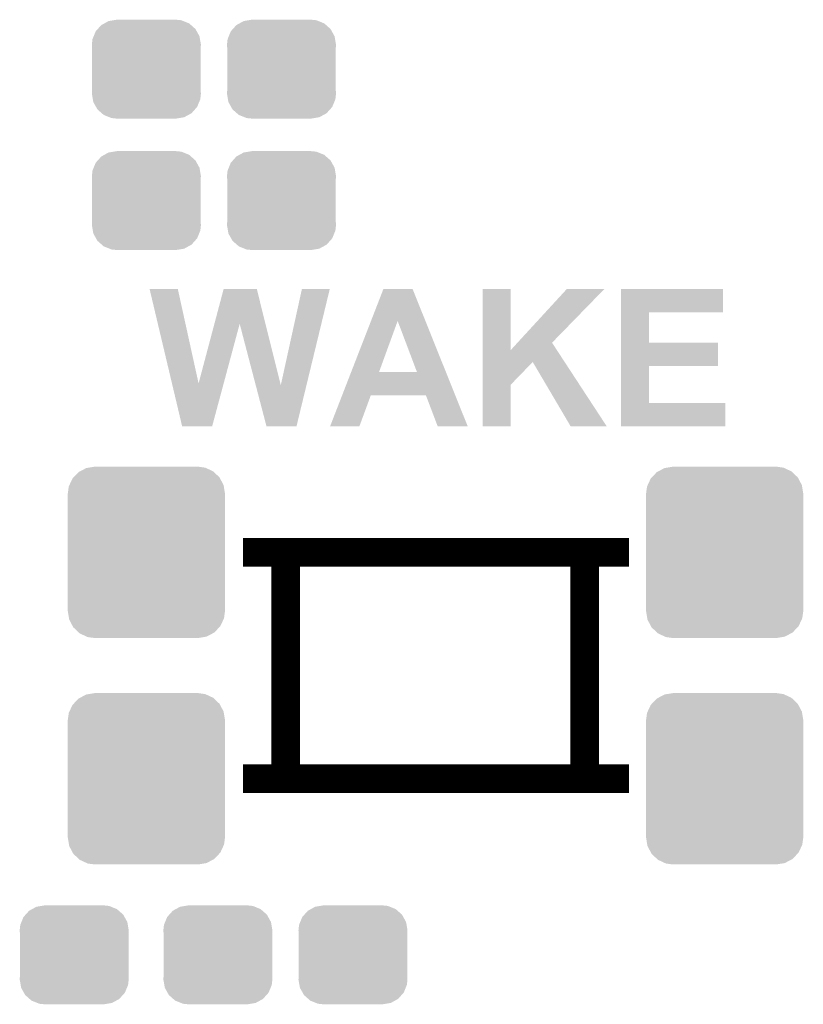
# Model space of a CAD drawing. Extents: x -1.3 to 24.2, y -3.9 to 53.4.
# Tile 8 of 57: x 5.5 to 11, y 4.2 to 11.2. Entities that reach past the tile are written whole.
import ezdxf

# ---------------------------------------------------------------- set-up
doc = ezdxf.new("R2010")
doc.units = 0
doc.layers.get('0').update_dxf_attribs({"linetype": 'CONTINUOUS'})
doc.layers.add('TWO-WIRE_ETH_3_CLICK_V103_GTO', color=11, linetype='CONTINUOUS')
doc.layers.add('TWO-WIRE_ETH_3_CLICK_V103_GTS', color=8, linetype='CONTINUOUS')

# ---------------------------------------------------------------- blocks, each defined once
blk = doc.blocks.new('CUSTOM_70')
for points in [[(-0.233628, 0.347838), (-0.20955, 0.35179), (0.247972, 0.347838), (0.20955, 0.35179)], [(-0.360486, 0.26887), (-0.34504, 0.286174), (0.357822, 0.26887), (0.348152, 0.286174)], [(-0.34504, 0.286174), (-0.320744, 0.31339), (0.348152, 0.286174), (0.317222, 0.31339)], [(-0.320744, 0.31339), (-0.298526, 0.325596), (0.317222, 0.31339), (0.30335, 0.325596)], [(-0.298526, 0.325596), (-0.268438, 0.342124), (0.30335, 0.325596), (0.2622, 0.342124)], [(-0.268438, 0.342124), (-0.233628, 0.347838), (0.2622, 0.342124), (0.247972, 0.347838)], [(-0.38735, 0.17526), (-0.383124, 0.213652), (0.38735, 0.17526), (0.380766, 0.213652)], [(-0.383124, 0.213652), (-0.37475, 0.234078), (0.380766, 0.213652), (0.377262, 0.234078)], [(-0.37475, 0.234078), (-0.360486, 0.26887), (0.377262, 0.234078), (0.357822, 0.26887)], [(-0.38608, 0.154124), (-0.38735, 0.17526), (0.38608, 0.154124), (0.38735, 0.17526)], [(-0.38608, -0.154124), (-0.38608, 0.154124), (0.38608, -0.154124), (0.38608, 0.154124)], [(-0.38735, -0.17526), (-0.38608, -0.154124), (0.38735, -0.17526), (0.38608, -0.154124)], [(-0.380764, -0.213652), (-0.38735, -0.17526), (0.383124, -0.213652), (0.38735, -0.17526)], [(-0.377262, -0.234078), (-0.380764, -0.213652), (0.374748, -0.234078), (0.383124, -0.213652)], [(-0.35782, -0.26887), (-0.377262, -0.234078), (0.360486, -0.26887), (0.374748, -0.234078)], [(-0.348152, -0.286174), (-0.35782, -0.26887), (0.345038, -0.286174), (0.360486, -0.26887)], [(-0.31722, -0.31339), (-0.348152, -0.286174), (0.320744, -0.31339), (0.345038, -0.286174)], [(-0.30335, -0.325596), (-0.31722, -0.31339), (0.298524, -0.325596), (0.320744, -0.31339)], [(-0.262198, -0.342124), (-0.30335, -0.325596), (0.268438, -0.342124), (0.298524, -0.325596)], [(-0.247972, -0.347838), (-0.262198, -0.342124), (0.233626, -0.347838), (0.268438, -0.342124)], [(-0.20955, -0.35179), (-0.247972, -0.347838), (0.20955, -0.35179), (0.233626, -0.347838)]]:
    blk.add_solid(points)
blk = doc.blocks.new('CUSTOM_135')
for points in [[(-0.517566, 0.533322), (-0.482522, 0.57028), (0.51948, 0.533322), (0.480504, 0.57028)], [(-0.482522, 0.57028), (-0.47121, 0.576274), (0.480504, 0.57028), (0.474182, 0.576274)], [(-0.47121, 0.576274), (-0.427362, 0.599506), (0.474182, 0.576274), (0.424052, 0.599506)], [(-0.427362, 0.599506), (-0.408956, 0.602522), (0.424052, 0.599506), (0.417544, 0.602522)], [(-0.408956, 0.602522), (-0.36576, 0.6096), (0.417544, 0.602522), (0.36576, 0.6096)], [(-0.547174, 0.478162), (-0.525474, 0.524982), (0.548706, 0.478162), (0.5239, 0.524982)], [(-0.525474, 0.524982), (-0.517566, 0.533322), (0.5239, 0.524982), (0.51948, 0.533322)], [(-0.5588, 0.41656), (-0.551722, 0.468344), (0.5588, 0.41656), (0.550316, 0.468344)], [(-0.551722, 0.468344), (-0.547174, 0.478162), (0.550316, 0.468344), (0.548706, 0.478162)], [(-0.5588, -0.41656), (-0.5588, 0.41656), (0.5588, -0.41656), (0.5588, 0.41656)], [(-0.550314, -0.468344), (-0.5588, -0.41656), (0.551722, -0.468344), (0.5588, -0.41656)], [(-0.548706, -0.478162), (-0.550314, -0.468344), (0.547172, -0.478162), (0.551722, -0.468344)], [(-0.523898, -0.524982), (-0.548706, -0.478162), (0.525474, -0.524982), (0.547172, -0.478162)], [(-0.51948, -0.533322), (-0.523898, -0.524982), (0.517564, -0.533322), (0.525474, -0.524982)], [(-0.480502, -0.57028), (-0.51948, -0.533322), (0.482522, -0.57028), (0.517564, -0.533322)], [(-0.474182, -0.576274), (-0.480502, -0.57028), (0.471208, -0.576274), (0.482522, -0.57028)], [(-0.42405, -0.599506), (-0.474182, -0.576274), (0.427362, -0.599506), (0.471208, -0.576274)], [(-0.417544, -0.602522), (-0.42405, -0.599506), (0.408954, -0.602522), (0.427362, -0.599506)], [(-0.36576, -0.6096), (-0.417544, -0.602522), (0.36576, -0.6096), (0.408954, -0.602522)]]:
    blk.add_solid(points)

msp = doc.modelspace()

# ---------------------------------------------------------------- linework, layer by layer
at = {"layer": 'TWO-WIRE_ETH_3_CLICK_V103_GTO', "const_width": 0.2032}
for points in [[(7.06374, 7.40918), (9.80694, 7.40918)], [(7.36854, 5.79882), (7.36854, 7.40918)], [(9.49198, 5.79882), (9.49198, 7.40918)], [(7.06374, 5.79882), (9.80694, 5.79882)]]:
    msp.add_lwpolyline(points, dxfattribs=at)
at = {"layer": 'TWO-WIRE_ETH_3_CLICK_V103_GTO'}
for points in [[(6.40083, 9.281142), (6.400826, 9.281158), (6.601464, 9.281142), (6.400826, 9.281158)], [(6.559698, 8.610686), (6.40083, 9.281142), (6.748804, 8.610686), (6.601464, 9.281142)], [(6.861242, 9.0347), (6.926592, 9.281142), (7.224202, 9.0347), (7.162804, 9.281142)], [(6.926592, 9.281142), (6.926598, 9.28116), (7.162804, 9.281142), (6.926598, 9.28116)], [(7.333, 8.597992), (7.482852, 9.281134), (7.515492, 8.597992), (7.680954, 9.281134)], [(7.482852, 9.281134), (7.482858, 9.28116), (7.680954, 9.281134), (7.482858, 9.28116)], [(7.974232, 9.055042), (8.06197, 9.281146), (8.360916, 9.055042), (8.270244, 9.281146)], [(8.06197, 9.281146), (8.061976, 9.28116), (8.270244, 9.281146), (8.061976, 9.28116)], [(8.768092, 8.846862), (8.7681, 9.281138), (8.966238, 8.846862), (8.9662, 9.281138)], [(8.7681, 9.281138), (8.768102, 9.28116), (8.9662, 9.281138), (8.768102, 9.28116)], [(9.01516, 8.900146), (9.36495, 9.281122), (9.26085, 8.900146), (9.631644, 9.281122)], [(9.36495, 9.281122), (9.364986, 9.28116), (9.631644, 9.281122), (9.364986, 9.28116)], [(9.751078, 9.11606), (9.75108, 9.281138), (10.474938, 9.11606), (10.47496, 9.281138)], [(9.75108, 9.281138), (9.751082, 9.28116), (10.47496, 9.281138), (9.751082, 9.28116)], [(9.751072, 8.90016), (9.751078, 9.116038), (9.949202, 8.90016), (9.94918, 9.116038)], [(9.751078, 9.116038), (9.751078, 9.11606), (9.94918, 9.116038), (10.474938, 9.11606)], [(6.748804, 8.610686), (6.861242, 9.0347), (6.927086, 8.610686), (7.040858, 9.0347)], [(7.155008, 8.597992), (7.040858, 9.0347), (7.333, 8.597992), (7.224202, 9.0347)], [(7.833324, 8.691908), (7.974232, 9.055042), (8.03149, 8.691908), (8.163544, 9.055042)], [(8.30069, 8.69188), (8.163544, 9.055042), (8.506546, 8.69188), (8.360916, 9.055042)], [(8.966238, 8.846862), (9.01516, 8.900146), (9.295686, 8.846862), (9.26085, 8.900146)], [(9.751068, 8.73506), (9.751072, 8.900138), (10.439378, 8.73506), (10.4394, 8.900138)], [(9.751072, 8.900138), (9.751072, 8.90016), (10.4394, 8.900138), (9.949202, 8.90016)], [(8.76809, 8.76298), (8.768092, 8.846862), (9.350528, 8.76298), (9.295686, 8.846862)], [(8.768086, 8.600434), (8.76809, 8.76298), (8.9662, 8.600434), (9.12366, 8.76298)], [(9.392916, 8.30581), (9.12366, 8.76298), (9.649414, 8.30581), (9.350528, 8.76298)], [(7.769248, 8.52678), (7.833312, 8.69188), (8.572754, 8.52678), (8.506546, 8.69188)], [(7.833312, 8.69188), (7.833324, 8.691908), (8.30069, 8.69188), (8.03149, 8.691908)], [(9.751062, 8.4709), (9.751068, 8.735038), (9.949202, 8.4709), (9.94918, 8.735038)], [(9.751068, 8.735038), (9.751068, 8.73506), (9.94918, 8.735038), (10.439378, 8.73506)], [(6.631936, 8.305818), (6.559698, 8.610686), (6.845286, 8.305818), (6.927086, 8.610686)], [(7.231376, 8.305816), (7.155008, 8.597992), (7.444724, 8.305816), (7.515492, 8.597992)], [(8.76808, 8.305822), (8.768086, 8.600434), (8.966178, 8.305822), (8.9662, 8.600434)], [(7.683512, 8.30583), (7.769242, 8.526764), (7.891774, 8.30583), (7.973056, 8.526764)], [(7.769242, 8.526764), (7.769248, 8.52678), (7.973056, 8.526764), (8.364204, 8.52678)], [(8.448036, 8.305814), (8.364204, 8.52678), (8.661364, 8.305814), (8.572754, 8.52678)], [(9.75106, 8.305822), (9.751062, 8.470878), (10.492718, 8.305822), (10.49274, 8.470878)], [(9.751062, 8.470878), (9.751062, 8.4709), (10.49274, 8.470878), (9.949202, 8.4709)], [(6.845282, 8.3058), (6.631936, 8.305818), (6.845282, 8.3058), (6.845286, 8.305818)], [(7.444722, 8.3058), (7.231376, 8.305816), (7.444722, 8.3058), (7.444724, 8.305816)], [(7.891764, 8.3058), (7.683512, 8.30583), (7.891764, 8.3058), (7.891774, 8.30583)], [(8.661368, 8.3058), (8.661364, 8.305814), (8.661368, 8.3058), (8.448036, 8.305814)], [(8.966178, 8.3058), (8.76808, 8.305822), (8.966178, 8.3058), (8.966178, 8.305822)], [(9.64942, 8.3058), (9.649414, 8.30581), (9.64942, 8.3058), (9.392916, 8.30581)], [(10.492718, 8.3058), (9.75106, 8.305822), (10.492718, 8.3058), (10.492718, 8.305822)]]:
    msp.add_solid(points, dxfattribs=at)

# ---------------------------------------------------------------- block references
at = {"layer": 'TWO-WIRE_ETH_3_CLICK_V103_GTS'}
for name, p in [('CUSTOM_70', (6.37794, 10.8458)), ('CUSTOM_70', (7.33806, 10.8458)), ('CUSTOM_70', (6.37794, 9.91108)), ('CUSTOM_70', (7.33806, 9.91108)), ('CUSTOM_135', (6.37794, 7.40918)), ('CUSTOM_135', (10.48766, 7.40918)), ('CUSTOM_135', (6.37794, 5.79882)), ('CUSTOM_135', (10.48766, 5.79882)), ('CUSTOM_70', (5.86486, 4.5466)), ('CUSTOM_70', (6.88594, 4.5466)), ('CUSTOM_70', (7.84606, 4.5466))]:
    msp.add_blockref(name, p, dxfattribs=at)

doc.saveas('drawing.dxf')
